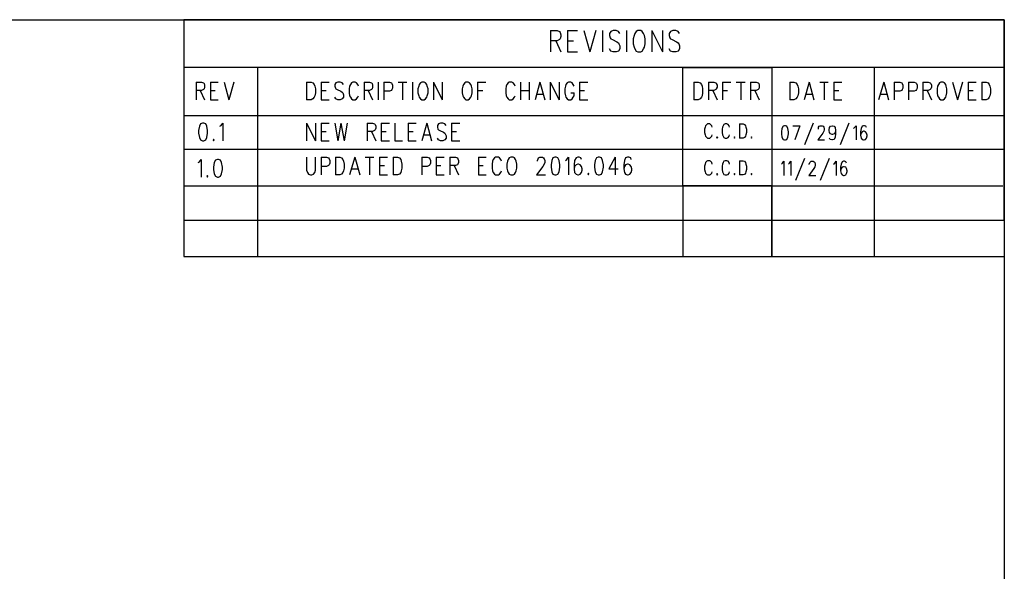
# Model space of a CAD drawing. Extents: x 11.9 to 28.1, y 10.8 to 21.2.
# Tile 17 of 17: x 24.5 to 28.1, y 19.2 to 21.2. Entities that reach past the tile are written whole.
import ezdxf

# ---------------------------------------------------------------- set-up
doc = ezdxf.new("R2010")
doc.units = 0
doc.header["$MEASUREMENT"] = 0
doc.layers.add('LAYNR1', color=2, linetype='Continuous')

msp = doc.modelspace()

# ---------------------------------------------------------------- linework, layer by layer
at = {"layer": 'LAYNR1'}
for points in [[(11.892, 21.199), (28.093, 21.199)], [(28.093, 21.199), (25.093, 21.199)], [(25.093, 21.199), (25.093, 20.466)], [(28.093, 21.199), (28.093, 10.799)], [(28.093, 20.466), (28.093, 21.199)], [(26.434, 21.159), (26.434, 21.081)], [(26.434, 21.159), (26.458, 21.159)], [(26.458, 21.159), (26.466, 21.156)], [(26.466, 21.156), (26.469, 21.152)], [(26.469, 21.152), (26.472, 21.144)], [(26.472, 21.137), (26.469, 21.129)], [(26.472, 21.144), (26.472, 21.137)], [(26.496, 21.159), (26.496, 21.081)], [(26.496, 21.159), (26.532, 21.159)], [(26.556, 21.159), (26.578, 21.081)], [(26.6, 21.159), (26.578, 21.081)], [(26.624, 21.159), (26.624, 21.081)], [(26.654, 21.156), (26.649, 21.148)], [(26.649, 21.148), (26.649, 21.141)], [(26.649, 21.141), (26.652, 21.133)], [(26.663, 21.159), (26.654, 21.156)], [(26.674, 21.159), (26.663, 21.159)], [(26.682, 21.156), (26.674, 21.159)], [(26.687, 21.148), (26.682, 21.156)], [(26.712, 21.159), (26.712, 21.081)], [(26.739, 21.141), (26.736, 21.129)], [(26.742, 21.148), (26.739, 21.141)], [(26.747, 21.156), (26.742, 21.148)], [(26.753, 21.159), (26.747, 21.156)], [(26.764, 21.159), (26.753, 21.159)], [(26.769, 21.156), (26.764, 21.159)], [(26.774, 21.148), (26.769, 21.156)], [(26.777, 21.141), (26.774, 21.148)], [(26.78, 21.129), (26.777, 21.141)], [(26.804, 21.159), (26.804, 21.081)], [(26.804, 21.159), (26.843, 21.081)], [(26.843, 21.159), (26.843, 21.081)], [(26.873, 21.156), (26.867, 21.148)], [(26.867, 21.148), (26.867, 21.141)], [(26.867, 21.141), (26.87, 21.133)], [(26.881, 21.159), (26.873, 21.156)], [(26.892, 21.159), (26.881, 21.159)], [(26.9, 21.156), (26.892, 21.159)], [(26.905, 21.148), (26.9, 21.156)], [(26.458, 21.122), (26.434, 21.122)], [(26.453, 21.122), (26.472, 21.081)], [(26.466, 21.126), (26.458, 21.122)], [(26.469, 21.129), (26.466, 21.126)], [(26.496, 21.122), (26.518, 21.122)], [(26.652, 21.133), (26.654, 21.129)], [(26.654, 21.129), (26.66, 21.126)], [(26.66, 21.126), (26.676, 21.118)], [(26.676, 21.118), (26.682, 21.114)], [(26.682, 21.114), (26.684, 21.111)], [(26.684, 21.111), (26.687, 21.103)], [(26.687, 21.103), (26.687, 21.092)], [(26.736, 21.129), (26.736, 21.111)], [(26.736, 21.111), (26.739, 21.099)], [(26.739, 21.099), (26.742, 21.092)], [(26.774, 21.092), (26.777, 21.099)], [(26.777, 21.099), (26.78, 21.111)], [(26.78, 21.111), (26.78, 21.129)], [(26.87, 21.133), (26.873, 21.129)], [(26.873, 21.129), (26.878, 21.126)], [(26.878, 21.126), (26.894, 21.118)], [(26.894, 21.118), (26.9, 21.114)], [(26.9, 21.114), (26.903, 21.111)], [(26.903, 21.111), (26.905, 21.103)], [(26.905, 21.103), (26.905, 21.092)], [(26.496, 21.081), (26.532, 21.081)], [(26.654, 21.084), (26.649, 21.092)], [(26.663, 21.081), (26.654, 21.084)], [(26.674, 21.081), (26.663, 21.081)], [(26.682, 21.084), (26.674, 21.081)], [(26.687, 21.092), (26.682, 21.084)], [(26.742, 21.092), (26.747, 21.084)], [(26.747, 21.084), (26.753, 21.081)], [(26.753, 21.081), (26.764, 21.081)], [(26.764, 21.081), (26.769, 21.084)], [(26.769, 21.084), (26.774, 21.092)], [(26.873, 21.084), (26.867, 21.092)], [(26.881, 21.081), (26.873, 21.084)], [(26.892, 21.081), (26.881, 21.081)], [(26.9, 21.084), (26.892, 21.081)], [(26.905, 21.092), (26.9, 21.084)], [(28.093, 21.024), (25.093, 21.024)], [(25.093, 21.024), (25.093, 20.849)], [(25.389, 21.024), (25.362, 21.024)], [(25.362, 21.024), (25.362, 20.591)], [(25.362, 21.024), (25.362, 20.466)], [(26.917, 20.591), (26.917, 21.024)], [(26.917, 21.024), (27.243, 21.024)], [(27.243, 21.024), (27.243, 20.333), (27.618, 20.333), (27.618, 21.024)], [(28.093, 20.599), (28.093, 21.024)], [(25.138, 20.971), (25.138, 20.906)], [(25.138, 20.971), (25.158, 20.971), (25.165, 20.968)], [(25.165, 20.968), (25.167, 20.965), (25.169, 20.959), (25.169, 20.952), (25.167, 20.946), (25.165, 20.943)], [(25.19, 20.971), (25.19, 20.906)], [(25.19, 20.971), (25.219, 20.971)], [(25.24, 20.971), (25.258, 20.906)], [(25.276, 20.971), (25.258, 20.906)], [(25.542, 20.971), (25.542, 20.906)], [(25.542, 20.971), (25.558, 20.971), (25.565, 20.968)], [(25.565, 20.968), (25.57, 20.962)], [(25.57, 20.962), (25.572, 20.956)], [(25.572, 20.956), (25.574, 20.946), (25.574, 20.931)], [(25.595, 20.971), (25.595, 20.906)], [(25.595, 20.971), (25.624, 20.971)], [(25.649, 20.968), (25.645, 20.962)], [(25.645, 20.962), (25.645, 20.956)], [(25.645, 20.956), (25.647, 20.949)], [(25.672, 20.968), (25.665, 20.971), (25.656, 20.971), (25.649, 20.968)], [(25.677, 20.962), (25.672, 20.968)], [(25.699, 20.956), (25.697, 20.946), (25.697, 20.931)], [(25.702, 20.962), (25.699, 20.956)], [(25.706, 20.968), (25.702, 20.962)], [(25.724, 20.968), (25.72, 20.971), (25.711, 20.971), (25.706, 20.968)], [(25.729, 20.962), (25.724, 20.968)], [(25.731, 20.956), (25.729, 20.962)], [(25.752, 20.971), (25.752, 20.906)], [(25.752, 20.971), (25.772, 20.971), (25.779, 20.968)], [(25.779, 20.968), (25.781, 20.965), (25.783, 20.959), (25.783, 20.952), (25.781, 20.946), (25.779, 20.943)], [(25.804, 20.971), (25.804, 20.906)], [(25.824, 20.971), (25.824, 20.906)], [(25.824, 20.971), (25.845, 20.971), (25.852, 20.968)], [(25.852, 20.968), (25.854, 20.965), (25.856, 20.959), (25.856, 20.949)], [(25.877, 20.971), (25.908, 20.971)], [(25.892, 20.971), (25.892, 20.906)], [(25.929, 20.971), (25.929, 20.906)], [(25.952, 20.956), (25.949, 20.946), (25.949, 20.931)], [(25.954, 20.962), (25.952, 20.956)], [(25.958, 20.968), (25.954, 20.962)], [(25.963, 20.971), (25.958, 20.968)], [(25.977, 20.968), (25.972, 20.971), (25.963, 20.971)], [(25.981, 20.962), (25.977, 20.968)], [(25.983, 20.956), (25.981, 20.962)], [(25.986, 20.931), (25.986, 20.946), (25.983, 20.956)], [(26.006, 20.971), (26.006, 20.906)], [(26.006, 20.971), (26.038, 20.906)], [(26.038, 20.971), (26.038, 20.906)], [(26.113, 20.956), (26.111, 20.946), (26.111, 20.931)], [(26.115, 20.962), (26.113, 20.956)], [(26.12, 20.968), (26.115, 20.962)], [(26.124, 20.971), (26.12, 20.968)], [(26.138, 20.968), (26.133, 20.971), (26.124, 20.971)], [(26.142, 20.962), (26.138, 20.968)], [(26.145, 20.956), (26.142, 20.962)], [(26.147, 20.931), (26.147, 20.946), (26.145, 20.956)], [(26.167, 20.971), (26.167, 20.906)], [(26.167, 20.971), (26.197, 20.971)], [(26.272, 20.956), (26.27, 20.946), (26.27, 20.931)], [(26.274, 20.962), (26.272, 20.956)], [(26.279, 20.968), (26.274, 20.962)], [(26.297, 20.968), (26.292, 20.971), (26.283, 20.971), (26.279, 20.968)], [(26.302, 20.962), (26.297, 20.968)], [(26.304, 20.956), (26.302, 20.962)], [(26.324, 20.971), (26.324, 20.906)], [(26.356, 20.971), (26.356, 20.906)], [(26.395, 20.971), (26.377, 20.906)], [(26.395, 20.971), (26.413, 20.906)], [(26.433, 20.971), (26.433, 20.906)], [(26.433, 20.971), (26.465, 20.906)], [(26.465, 20.971), (26.465, 20.906)], [(26.488, 20.956), (26.486, 20.946), (26.486, 20.931)], [(26.49, 20.962), (26.488, 20.956)], [(26.495, 20.968), (26.49, 20.962)], [(26.513, 20.968), (26.508, 20.971), (26.499, 20.971), (26.495, 20.968)], [(26.517, 20.962), (26.513, 20.968)], [(26.52, 20.956), (26.517, 20.962)], [(26.54, 20.971), (26.54, 20.906)], [(26.54, 20.971), (26.57, 20.971)], [(26.958, 20.971), (26.958, 20.906)], [(26.958, 20.971), (26.974, 20.971), (26.981, 20.968)], [(26.981, 20.968), (26.986, 20.962)], [(26.986, 20.962), (26.988, 20.956)], [(26.988, 20.956), (26.99, 20.946), (26.99, 20.931)], [(27.011, 20.971), (27.011, 20.906)], [(27.011, 20.971), (27.031, 20.971), (27.038, 20.968)], [(27.038, 20.968), (27.04, 20.965), (27.043, 20.959), (27.043, 20.952), (27.04, 20.946), (27.038, 20.943)], [(27.063, 20.971), (27.063, 20.906)], [(27.063, 20.971), (27.093, 20.971)], [(27.113, 20.971), (27.145, 20.971)], [(27.129, 20.971), (27.129, 20.906)], [(27.165, 20.971), (27.165, 20.906)], [(27.165, 20.971), (27.186, 20.971), (27.193, 20.968)], [(27.193, 20.968), (27.195, 20.965), (27.197, 20.959), (27.197, 20.952), (27.195, 20.946), (27.193, 20.943)], [(27.309, 20.971), (27.309, 20.906)], [(27.309, 20.971), (27.324, 20.971), (27.331, 20.968)], [(27.331, 20.968), (27.336, 20.962)], [(27.336, 20.962), (27.338, 20.956)], [(27.338, 20.956), (27.34, 20.946), (27.34, 20.931)], [(27.379, 20.971), (27.361, 20.906)], [(27.379, 20.971), (27.397, 20.906)], [(27.418, 20.971), (27.449, 20.971)], [(27.434, 20.971), (27.434, 20.906)], [(27.47, 20.971), (27.47, 20.906)], [(27.47, 20.971), (27.499, 20.971)], [(27.652, 20.971), (27.633, 20.906)], [(27.652, 20.971), (27.67, 20.906)], [(27.69, 20.971), (27.69, 20.906)], [(27.69, 20.971), (27.711, 20.971), (27.718, 20.968)], [(27.718, 20.968), (27.72, 20.965), (27.722, 20.959), (27.722, 20.949)], [(27.743, 20.971), (27.743, 20.906)], [(27.743, 20.971), (27.763, 20.971), (27.77, 20.968)], [(27.77, 20.968), (27.772, 20.965), (27.774, 20.959), (27.774, 20.949)], [(27.795, 20.971), (27.795, 20.906)], [(27.795, 20.971), (27.815, 20.971), (27.822, 20.968)], [(27.822, 20.968), (27.824, 20.965), (27.827, 20.959), (27.827, 20.952), (27.824, 20.946), (27.822, 20.943)], [(27.849, 20.956), (27.847, 20.946), (27.847, 20.931)], [(27.852, 20.962), (27.849, 20.956)], [(27.856, 20.968), (27.852, 20.962)], [(27.861, 20.971), (27.856, 20.968)], [(27.874, 20.968), (27.87, 20.971), (27.861, 20.971)], [(27.879, 20.962), (27.874, 20.968)], [(27.881, 20.956), (27.879, 20.962)], [(27.883, 20.931), (27.883, 20.946), (27.881, 20.956)], [(27.904, 20.971), (27.922, 20.906)], [(27.94, 20.971), (27.922, 20.906)], [(27.961, 20.971), (27.961, 20.906)], [(27.961, 20.971), (27.99, 20.971)], [(28.011, 20.971), (28.011, 20.906)], [(28.011, 20.971), (28.027, 20.971), (28.034, 20.968)], [(28.034, 20.968), (28.038, 20.962)], [(28.038, 20.962), (28.04, 20.956)], [(28.04, 20.956), (28.043, 20.946), (28.043, 20.931)], [(25.165, 20.943), (25.158, 20.94), (25.138, 20.94)], [(25.153, 20.94), (25.169, 20.906)], [(25.19, 20.94), (25.208, 20.94)], [(25.574, 20.931), (25.572, 20.921), (25.57, 20.915), (25.565, 20.909), (25.558, 20.906)], [(25.595, 20.94), (25.613, 20.94)], [(25.647, 20.949), (25.649, 20.946), (25.654, 20.943)], [(25.654, 20.943), (25.667, 20.937)], [(25.677, 20.924), (25.677, 20.915), (25.672, 20.909), (25.665, 20.906)], [(25.667, 20.937), (25.672, 20.934), (25.674, 20.931)], [(25.674, 20.931), (25.677, 20.924)], [(25.697, 20.931), (25.699, 20.921), (25.702, 20.915), (25.706, 20.909), (25.711, 20.906)], [(25.72, 20.906), (25.724, 20.909), (25.729, 20.915), (25.731, 20.921)], [(25.779, 20.943), (25.772, 20.94), (25.752, 20.94)], [(25.767, 20.94), (25.783, 20.906)], [(25.845, 20.937), (25.824, 20.937)], [(25.854, 20.943), (25.852, 20.94), (25.845, 20.937)], [(25.856, 20.949), (25.854, 20.943)], [(25.949, 20.931), (25.952, 20.921), (25.954, 20.915), (25.958, 20.909), (25.963, 20.906)], [(25.972, 20.906), (25.977, 20.909), (25.981, 20.915), (25.983, 20.921), (25.986, 20.931)], [(26.111, 20.931), (26.113, 20.921), (26.115, 20.915), (26.12, 20.909), (26.124, 20.906)], [(26.133, 20.906), (26.138, 20.909), (26.142, 20.915), (26.145, 20.921), (26.147, 20.931)], [(26.167, 20.94), (26.186, 20.94)], [(26.27, 20.931), (26.272, 20.921), (26.274, 20.915), (26.279, 20.909), (26.283, 20.906)], [(26.292, 20.906), (26.297, 20.909), (26.302, 20.915), (26.304, 20.921)], [(26.324, 20.94), (26.356, 20.94)], [(26.383, 20.927), (26.406, 20.927)], [(26.486, 20.931), (26.488, 20.921), (26.49, 20.915), (26.495, 20.909), (26.499, 20.906)], [(26.508, 20.906), (26.513, 20.909), (26.517, 20.915), (26.52, 20.921), (26.52, 20.931)], [(26.508, 20.931), (26.52, 20.931)], [(26.54, 20.94), (26.558, 20.94)], [(26.99, 20.931), (26.988, 20.921), (26.986, 20.915), (26.981, 20.909), (26.974, 20.906)], [(27.038, 20.943), (27.031, 20.94), (27.011, 20.94)], [(27.027, 20.94), (27.043, 20.906)], [(27.063, 20.94), (27.081, 20.94)], [(27.193, 20.943), (27.186, 20.94), (27.165, 20.94)], [(27.181, 20.94), (27.197, 20.906)], [(27.34, 20.931), (27.338, 20.921), (27.336, 20.915), (27.331, 20.909), (27.324, 20.906)], [(27.368, 20.927), (27.39, 20.927)], [(27.47, 20.94), (27.488, 20.94)], [(27.64, 20.927), (27.663, 20.927)], [(27.711, 20.937), (27.69, 20.937)], [(27.72, 20.943), (27.718, 20.94), (27.711, 20.937)], [(27.722, 20.949), (27.72, 20.943)], [(27.763, 20.937), (27.743, 20.937)], [(27.772, 20.943), (27.77, 20.94), (27.763, 20.937)], [(27.774, 20.949), (27.772, 20.943)], [(27.822, 20.943), (27.815, 20.94), (27.795, 20.94)], [(27.811, 20.94), (27.827, 20.906)], [(27.847, 20.931), (27.849, 20.921), (27.852, 20.915), (27.856, 20.909), (27.861, 20.906)], [(27.87, 20.906), (27.874, 20.909), (27.879, 20.915), (27.881, 20.921), (27.883, 20.931)], [(27.961, 20.94), (27.979, 20.94)], [(28.043, 20.931), (28.04, 20.921), (28.038, 20.915), (28.034, 20.909), (28.027, 20.906)], [(25.19, 20.906), (25.219, 20.906)], [(25.558, 20.906), (25.542, 20.906)], [(25.595, 20.906), (25.624, 20.906)], [(25.656, 20.906), (25.649, 20.909), (25.645, 20.915)], [(25.665, 20.906), (25.656, 20.906)], [(25.711, 20.906), (25.72, 20.906)], [(25.963, 20.906), (25.972, 20.906)], [(26.124, 20.906), (26.133, 20.906)], [(26.283, 20.906), (26.292, 20.906)], [(26.499, 20.906), (26.508, 20.906)], [(26.54, 20.906), (26.57, 20.906)], [(26.974, 20.906), (26.958, 20.906)], [(27.324, 20.906), (27.309, 20.906)], [(27.47, 20.906), (27.499, 20.906)], [(27.861, 20.906), (27.87, 20.906)], [(27.961, 20.906), (27.99, 20.906)], [(28.027, 20.906), (28.011, 20.906)], [(25.093, 20.849), (28.093, 20.849)], [(28.093, 20.849), (28.093, 20.724)], [(25.154, 20.818), (25.15, 20.809), (25.147, 20.793)], [(25.161, 20.821), (25.154, 20.818)], [(25.173, 20.818), (25.166, 20.821), (25.161, 20.821)], [(25.179, 20.793), (25.177, 20.809), (25.173, 20.818)], [(25.225, 20.809), (25.229, 20.812)], [(25.229, 20.812), (25.236, 20.821), (25.236, 20.756)], [(25.542, 20.821), (25.542, 20.756)], [(25.542, 20.821), (25.574, 20.756)], [(25.574, 20.821), (25.574, 20.756)], [(25.595, 20.821), (25.595, 20.756)], [(25.595, 20.821), (25.624, 20.821)], [(25.645, 20.821), (25.656, 20.756)], [(25.667, 20.821), (25.656, 20.756)], [(25.667, 20.821), (25.679, 20.756)], [(25.69, 20.821), (25.679, 20.756)], [(25.763, 20.821), (25.763, 20.756)], [(25.763, 20.821), (25.783, 20.821), (25.79, 20.818)], [(25.79, 20.818), (25.792, 20.815), (25.795, 20.809), (25.795, 20.802), (25.792, 20.796), (25.79, 20.793)], [(25.815, 20.821), (25.815, 20.756)], [(25.815, 20.821), (25.845, 20.821)], [(25.865, 20.821), (25.865, 20.756)], [(25.913, 20.821), (25.913, 20.756)], [(25.913, 20.821), (25.942, 20.821)], [(25.981, 20.821), (25.963, 20.756)], [(25.981, 20.821), (25.999, 20.756)], [(26.024, 20.818), (26.02, 20.812)], [(26.02, 20.812), (26.02, 20.806)], [(26.047, 20.818), (26.04, 20.821), (26.031, 20.821), (26.024, 20.818)], [(26.052, 20.812), (26.047, 20.818)], [(26.072, 20.821), (26.072, 20.756)], [(26.072, 20.821), (26.102, 20.821)], [(27.001, 20.811), (26.999, 20.806)], [(27.005, 20.816), (27.001, 20.811)], [(27.008, 20.818), (27.005, 20.816)], [(27.016, 20.818), (27.008, 20.818)], [(27.019, 20.816), (27.016, 20.818)], [(27.023, 20.811), (27.019, 20.816)], [(27.025, 20.806), (27.023, 20.811)], [(27.065, 20.811), (27.063, 20.806)], [(27.068, 20.816), (27.065, 20.811)], [(27.072, 20.818), (27.068, 20.816)], [(27.079, 20.818), (27.072, 20.818)], [(27.083, 20.816), (27.079, 20.818)], [(27.087, 20.811), (27.083, 20.816)], [(27.088, 20.806), (27.087, 20.811)], [(27.125, 20.818), (27.125, 20.766)], [(27.125, 20.818), (27.138, 20.818)], [(27.138, 20.818), (27.143, 20.816)], [(27.143, 20.816), (27.147, 20.811)], [(27.147, 20.811), (27.148, 20.806)], [(27.32, 20.811), (27.345, 20.811)], [(27.345, 20.811), (27.327, 20.759)], [(27.394, 20.821), (27.362, 20.741)], [(27.413, 20.799), (27.413, 20.801), (27.414, 20.806), (27.416, 20.809), (27.42, 20.811), (27.427, 20.811), (27.431, 20.809), (27.433, 20.806), (27.434, 20.801), (27.434, 20.796), (27.433, 20.791), (27.429, 20.784), (27.411, 20.759), (27.436, 20.759)], [(27.476, 20.794), (27.474, 20.786), (27.471, 20.781), (27.465, 20.779), (27.464, 20.779), (27.458, 20.781), (27.454, 20.786), (27.453, 20.794), (27.453, 20.796), (27.454, 20.804), (27.458, 20.809), (27.464, 20.811), (27.465, 20.811), (27.471, 20.809), (27.474, 20.804), (27.476, 20.794), (27.476, 20.781), (27.474, 20.769), (27.471, 20.761), (27.465, 20.759), (27.462, 20.759), (27.456, 20.761), (27.454, 20.766)], [(27.525, 20.821), (27.493, 20.741)], [(27.542, 20.801), (27.545, 20.804), (27.551, 20.811), (27.551, 20.759)], [(27.589, 20.804), (27.587, 20.809), (27.582, 20.811), (27.578, 20.811), (27.573, 20.809), (27.569, 20.801), (27.567, 20.789), (27.567, 20.776), (27.569, 20.766), (27.573, 20.761), (27.578, 20.759), (27.58, 20.759), (27.585, 20.761), (27.589, 20.766), (27.591, 20.774), (27.591, 20.776), (27.589, 20.784), (27.585, 20.789), (27.58, 20.791), (27.578, 20.791), (27.573, 20.789), (27.569, 20.784), (27.567, 20.776)], [(25.147, 20.793), (25.147, 20.784), (25.15, 20.768)], [(25.177, 20.768), (25.179, 20.784), (25.179, 20.793)], [(25.595, 20.79), (25.613, 20.79)], [(25.79, 20.793), (25.783, 20.79), (25.763, 20.79)], [(25.779, 20.79), (25.795, 20.756)], [(25.815, 20.79), (25.833, 20.79)], [(25.913, 20.79), (25.931, 20.79)], [(25.97, 20.778), (25.993, 20.778)], [(26.02, 20.806), (26.022, 20.799)], [(26.022, 20.799), (26.024, 20.796), (26.029, 20.793)], [(26.029, 20.793), (26.042, 20.787)], [(26.052, 20.774), (26.052, 20.765), (26.047, 20.759), (26.04, 20.756)], [(26.042, 20.787), (26.047, 20.784), (26.049, 20.781)], [(26.049, 20.781), (26.052, 20.774)], [(26.072, 20.79), (26.09, 20.79)], [(26.999, 20.806), (26.997, 20.798)], [(26.997, 20.798), (26.997, 20.786)], [(26.997, 20.786), (26.999, 20.778)], [(26.999, 20.778), (27.001, 20.773)], [(27.023, 20.773), (27.025, 20.778)], [(27.063, 20.806), (27.061, 20.798)], [(27.061, 20.798), (27.061, 20.786)], [(27.061, 20.786), (27.063, 20.778)], [(27.063, 20.778), (27.065, 20.773)], [(27.087, 20.773), (27.088, 20.778)], [(27.148, 20.778), (27.147, 20.773)], [(27.148, 20.806), (27.15, 20.798)], [(27.15, 20.786), (27.148, 20.778)], [(27.15, 20.798), (27.15, 20.786)], [(25.15, 20.768), (25.154, 20.759), (25.161, 20.756)], [(25.161, 20.756), (25.166, 20.756)], [(25.166, 20.756), (25.173, 20.759), (25.177, 20.768)], [(25.202, 20.762), (25.2, 20.759), (25.202, 20.756)], [(25.202, 20.756), (25.204, 20.759), (25.202, 20.762)], [(25.595, 20.756), (25.624, 20.756)], [(25.815, 20.756), (25.845, 20.756)], [(25.865, 20.756), (25.892, 20.756)], [(25.913, 20.756), (25.942, 20.756)], [(26.031, 20.756), (26.024, 20.759), (26.02, 20.765)], [(26.04, 20.756), (26.031, 20.756)], [(26.072, 20.756), (26.102, 20.756)], [(27.001, 20.773), (27.005, 20.768)], [(27.005, 20.768), (27.008, 20.766)], [(27.008, 20.766), (27.016, 20.766)], [(27.016, 20.766), (27.019, 20.768)], [(27.019, 20.768), (27.023, 20.773)], [(27.043, 20.771), (27.041, 20.768)], [(27.041, 20.768), (27.043, 20.766)], [(27.045, 20.768), (27.043, 20.771)], [(27.043, 20.766), (27.045, 20.768)], [(27.065, 20.773), (27.068, 20.768)], [(27.068, 20.768), (27.072, 20.766)], [(27.072, 20.766), (27.079, 20.766)], [(27.079, 20.766), (27.083, 20.768)], [(27.083, 20.768), (27.087, 20.773)], [(27.107, 20.771), (27.105, 20.768)], [(27.105, 20.768), (27.107, 20.766)], [(27.108, 20.768), (27.107, 20.771)], [(27.107, 20.766), (27.108, 20.768)], [(27.138, 20.766), (27.125, 20.766)], [(27.143, 20.768), (27.138, 20.766)], [(27.147, 20.773), (27.143, 20.768)], [(27.168, 20.771), (27.167, 20.768)], [(27.167, 20.768), (27.168, 20.766)], [(27.17, 20.768), (27.168, 20.771)], [(27.168, 20.766), (27.17, 20.768)], [(28.093, 20.724), (25.093, 20.724)], [(25.093, 20.724), (25.093, 20.591)], [(25.145, 20.676), (25.15, 20.679), (25.156, 20.688), (25.156, 20.623)], [(25.542, 20.696), (25.542, 20.649)], [(25.574, 20.649), (25.574, 20.696)], [(25.595, 20.696), (25.595, 20.631)], [(25.595, 20.696), (25.615, 20.696), (25.622, 20.693)], [(25.624, 20.668), (25.622, 20.665), (25.615, 20.662)], [(25.622, 20.693), (25.624, 20.69), (25.627, 20.684), (25.627, 20.674)], [(25.627, 20.674), (25.624, 20.668)], [(25.647, 20.696), (25.647, 20.631)], [(25.647, 20.696), (25.663, 20.696), (25.67, 20.693)], [(25.67, 20.693), (25.674, 20.687)], [(25.674, 20.687), (25.677, 20.681)], [(25.677, 20.681), (25.679, 20.671), (25.679, 20.656)], [(25.718, 20.696), (25.699, 20.631)], [(25.718, 20.696), (25.736, 20.631)], [(25.756, 20.696), (25.788, 20.696)], [(25.772, 20.696), (25.772, 20.631)], [(25.808, 20.696), (25.808, 20.631)], [(25.808, 20.696), (25.838, 20.696)], [(25.858, 20.696), (25.858, 20.631)], [(25.858, 20.696), (25.874, 20.696), (25.881, 20.693)], [(25.881, 20.693), (25.886, 20.687)], [(25.886, 20.687), (25.888, 20.681)], [(25.888, 20.681), (25.89, 20.671), (25.89, 20.656)], [(25.963, 20.696), (25.963, 20.631)], [(25.963, 20.696), (25.983, 20.696), (25.99, 20.693)], [(25.993, 20.668), (25.99, 20.665), (25.983, 20.662)], [(25.99, 20.693), (25.993, 20.69), (25.995, 20.684), (25.995, 20.674)], [(25.995, 20.674), (25.993, 20.668)], [(26.015, 20.696), (26.015, 20.631)], [(26.015, 20.696), (26.045, 20.696)], [(26.065, 20.696), (26.065, 20.631)], [(26.065, 20.696), (26.086, 20.696), (26.093, 20.693)], [(26.093, 20.668), (26.086, 20.665), (26.065, 20.665)], [(26.093, 20.693), (26.095, 20.69), (26.097, 20.684), (26.097, 20.677), (26.095, 20.671), (26.093, 20.668)], [(26.17, 20.696), (26.17, 20.631)], [(26.17, 20.696), (26.199, 20.696)], [(26.222, 20.681), (26.22, 20.671), (26.22, 20.656)], [(26.224, 20.687), (26.222, 20.681)], [(26.229, 20.693), (26.224, 20.687)], [(26.247, 20.693), (26.243, 20.696), (26.233, 20.696), (26.229, 20.693)], [(26.252, 20.687), (26.247, 20.693)], [(26.254, 20.681), (26.252, 20.687)], [(26.277, 20.681), (26.274, 20.671), (26.274, 20.656)], [(26.279, 20.687), (26.277, 20.681)], [(26.283, 20.693), (26.279, 20.687)], [(26.288, 20.696), (26.283, 20.693)], [(26.302, 20.693), (26.297, 20.696), (26.288, 20.696)], [(26.306, 20.687), (26.302, 20.693)], [(26.308, 20.681), (26.306, 20.687)], [(26.311, 20.656), (26.311, 20.671), (26.308, 20.681)], [(26.386, 20.681), (26.386, 20.684), (26.388, 20.69), (26.39, 20.693)], [(26.39, 20.693), (26.395, 20.696), (26.404, 20.696), (26.408, 20.693)], [(26.408, 20.693), (26.411, 20.69), (26.413, 20.684), (26.413, 20.677), (26.411, 20.671), (26.406, 20.662)], [(26.442, 20.693), (26.438, 20.684), (26.436, 20.668)], [(26.436, 20.668), (26.436, 20.659), (26.438, 20.643)], [(26.449, 20.696), (26.442, 20.693)], [(26.461, 20.693), (26.454, 20.696), (26.449, 20.696)], [(26.468, 20.668), (26.465, 20.684), (26.461, 20.693)], [(26.465, 20.643), (26.468, 20.659), (26.468, 20.668)], [(26.488, 20.684), (26.493, 20.687)], [(26.493, 20.687), (26.499, 20.696), (26.499, 20.631)], [(26.527, 20.693), (26.522, 20.684), (26.52, 20.668)], [(26.52, 20.668), (26.52, 20.653), (26.522, 20.64), (26.527, 20.634), (26.533, 20.631)], [(26.527, 20.668), (26.522, 20.662)], [(26.545, 20.693), (26.538, 20.696), (26.533, 20.696), (26.527, 20.693)], [(26.542, 20.668), (26.536, 20.671), (26.533, 20.671), (26.527, 20.668)], [(26.547, 20.662), (26.542, 20.668)], [(26.547, 20.687), (26.545, 20.693)], [(26.602, 20.693), (26.597, 20.684), (26.595, 20.668)], [(26.595, 20.668), (26.595, 20.659), (26.597, 20.643)], [(26.608, 20.696), (26.602, 20.693)], [(26.62, 20.693), (26.613, 20.696), (26.608, 20.696)], [(26.627, 20.668), (26.624, 20.684), (26.62, 20.693)], [(26.624, 20.643), (26.627, 20.659), (26.627, 20.668)], [(26.67, 20.696), (26.647, 20.653), (26.681, 20.653)], [(26.67, 20.696), (26.67, 20.631)], [(26.708, 20.693), (26.704, 20.684), (26.702, 20.668)], [(26.702, 20.668), (26.702, 20.653), (26.704, 20.64), (26.708, 20.634), (26.715, 20.631)], [(26.708, 20.668), (26.704, 20.662)], [(26.727, 20.693), (26.72, 20.696), (26.715, 20.696), (26.708, 20.693)], [(26.724, 20.668), (26.718, 20.671), (26.715, 20.671), (26.708, 20.668)], [(26.729, 20.662), (26.724, 20.668)], [(26.729, 20.687), (26.727, 20.693)], [(26.999, 20.671), (26.997, 20.663)], [(27.001, 20.676), (26.999, 20.671)], [(27.005, 20.681), (27.001, 20.676)], [(27.008, 20.683), (27.005, 20.681)], [(27.016, 20.683), (27.008, 20.683)], [(27.019, 20.681), (27.016, 20.683)], [(27.023, 20.676), (27.019, 20.681)], [(27.025, 20.671), (27.023, 20.676)], [(27.063, 20.671), (27.061, 20.663)], [(27.065, 20.676), (27.063, 20.671)], [(27.068, 20.681), (27.065, 20.676)], [(27.072, 20.683), (27.068, 20.681)], [(27.079, 20.683), (27.072, 20.683)], [(27.083, 20.681), (27.079, 20.683)], [(27.087, 20.676), (27.083, 20.681)], [(27.088, 20.671), (27.087, 20.676)], [(27.125, 20.683), (27.125, 20.631)], [(27.125, 20.683), (27.138, 20.683)], [(27.138, 20.683), (27.143, 20.681)], [(27.143, 20.681), (27.147, 20.676)], [(27.147, 20.676), (27.148, 20.671)], [(27.148, 20.671), (27.15, 20.663)], [(27.278, 20.671), (27.282, 20.674), (27.287, 20.681), (27.287, 20.629)], [(27.304, 20.671), (27.307, 20.674), (27.313, 20.681), (27.313, 20.629)], [(27.362, 20.691), (27.329, 20.611)], [(27.38, 20.669), (27.38, 20.671), (27.382, 20.676), (27.384, 20.679), (27.387, 20.681), (27.394, 20.681), (27.398, 20.679), (27.4, 20.676), (27.402, 20.671), (27.402, 20.666), (27.4, 20.661), (27.396, 20.654), (27.378, 20.629), (27.404, 20.629)], [(27.453, 20.691), (27.42, 20.611)], [(27.469, 20.671), (27.473, 20.674), (27.478, 20.681), (27.478, 20.629)], [(27.516, 20.674), (27.514, 20.679), (27.509, 20.681), (27.505, 20.681), (27.5, 20.679), (27.496, 20.671), (27.494, 20.659), (27.494, 20.646), (27.496, 20.636), (27.5, 20.631), (27.505, 20.629), (27.507, 20.629), (27.513, 20.631), (27.516, 20.636), (27.518, 20.644), (27.518, 20.646), (27.516, 20.654), (27.513, 20.659), (27.507, 20.661), (27.505, 20.661), (27.5, 20.659), (27.496, 20.654), (27.494, 20.646)], [(25.542, 20.649), (25.545, 20.64), (25.549, 20.634), (25.556, 20.631)], [(25.556, 20.631), (25.561, 20.631)], [(25.561, 20.631), (25.567, 20.634), (25.572, 20.64), (25.574, 20.649)], [(25.615, 20.662), (25.595, 20.662)], [(25.663, 20.631), (25.647, 20.631)], [(25.679, 20.656), (25.677, 20.646), (25.674, 20.64), (25.67, 20.634), (25.663, 20.631)], [(25.706, 20.653), (25.729, 20.653)], [(25.808, 20.665), (25.827, 20.665)], [(25.808, 20.631), (25.838, 20.631)], [(25.874, 20.631), (25.858, 20.631)], [(25.89, 20.656), (25.888, 20.646), (25.886, 20.64), (25.881, 20.634), (25.874, 20.631)], [(25.983, 20.662), (25.963, 20.662)], [(26.015, 20.665), (26.033, 20.665)], [(26.015, 20.631), (26.045, 20.631)], [(26.081, 20.665), (26.097, 20.631)], [(26.17, 20.665), (26.188, 20.665)], [(26.17, 20.631), (26.199, 20.631)], [(26.22, 20.656), (26.222, 20.646), (26.224, 20.64), (26.229, 20.634), (26.233, 20.631)], [(26.233, 20.631), (26.243, 20.631)], [(26.243, 20.631), (26.247, 20.634), (26.252, 20.64), (26.254, 20.646)], [(26.274, 20.656), (26.277, 20.646), (26.279, 20.64), (26.283, 20.634), (26.288, 20.631)], [(26.288, 20.631), (26.297, 20.631)], [(26.297, 20.631), (26.302, 20.634), (26.306, 20.64), (26.308, 20.646), (26.311, 20.656)], [(26.406, 20.662), (26.383, 20.631)], [(26.383, 20.631), (26.415, 20.631)], [(26.438, 20.643), (26.442, 20.634), (26.449, 20.631)], [(26.449, 20.631), (26.454, 20.631)], [(26.454, 20.631), (26.461, 20.634), (26.465, 20.643)], [(26.522, 20.662), (26.52, 20.653)], [(26.533, 20.631), (26.536, 20.631)], [(26.536, 20.631), (26.542, 20.634), (26.547, 20.64), (26.549, 20.649)], [(26.549, 20.649), (26.549, 20.653), (26.547, 20.662)], [(26.572, 20.637), (26.57, 20.634), (26.572, 20.631)], [(26.572, 20.631), (26.574, 20.634), (26.572, 20.637)], [(26.597, 20.643), (26.602, 20.634), (26.608, 20.631)], [(26.608, 20.631), (26.613, 20.631)], [(26.613, 20.631), (26.62, 20.634), (26.624, 20.643)], [(26.704, 20.662), (26.702, 20.653)], [(26.715, 20.631), (26.718, 20.631)], [(26.718, 20.631), (26.724, 20.634), (26.729, 20.64), (26.731, 20.649)], [(26.731, 20.649), (26.731, 20.653), (26.729, 20.662)], [(26.997, 20.663), (26.997, 20.651)], [(26.997, 20.651), (26.999, 20.643)], [(26.999, 20.643), (27.001, 20.638)], [(27.001, 20.638), (27.005, 20.633)], [(27.005, 20.633), (27.008, 20.631)], [(27.008, 20.631), (27.016, 20.631)], [(27.016, 20.631), (27.019, 20.633)], [(27.019, 20.633), (27.023, 20.638)], [(27.023, 20.638), (27.025, 20.643)], [(27.043, 20.636), (27.041, 20.633)], [(27.041, 20.633), (27.043, 20.631)], [(27.045, 20.633), (27.043, 20.636)], [(27.043, 20.631), (27.045, 20.633)], [(27.061, 20.663), (27.061, 20.651)], [(27.061, 20.651), (27.063, 20.643)], [(27.063, 20.643), (27.065, 20.638)], [(27.065, 20.638), (27.068, 20.633)], [(27.068, 20.633), (27.072, 20.631)], [(27.072, 20.631), (27.079, 20.631)], [(27.079, 20.631), (27.083, 20.633)], [(27.083, 20.633), (27.087, 20.638)], [(27.087, 20.638), (27.088, 20.643)], [(27.107, 20.636), (27.105, 20.633)], [(27.105, 20.633), (27.107, 20.631)], [(27.108, 20.633), (27.107, 20.636)], [(27.107, 20.631), (27.108, 20.633)], [(27.138, 20.631), (27.125, 20.631)], [(27.143, 20.633), (27.138, 20.631)], [(27.147, 20.638), (27.143, 20.633)], [(27.148, 20.643), (27.147, 20.638)], [(27.15, 20.651), (27.148, 20.643)], [(27.15, 20.663), (27.15, 20.651)], [(27.168, 20.636), (27.167, 20.633)], [(27.167, 20.633), (27.168, 20.631)], [(27.17, 20.633), (27.168, 20.636)], [(27.168, 20.631), (27.17, 20.633)], [(25.093, 20.591), (28.088, 20.591)], [(25.362, 20.591), (26.917, 20.591)], [(26.917, 20.591), (26.917, 20.333), (27.243, 20.333), (27.243, 20.591)], [(27.243, 20.591), (26.917, 20.591)], [(25.093, 20.466), (28.093, 20.466)], [(25.093, 20.466), (25.093, 20.333), (28.092, 20.333)], [(25.362, 20.466), (25.362, 20.333)]]:
    msp.add_lwpolyline(points, dxfattribs=at)
for points in [[(27.289, 20.811), (27.284, 20.809), (27.28, 20.801), (27.278, 20.789), (27.278, 20.781), (27.28, 20.769), (27.284, 20.761), (27.289, 20.759), (27.293, 20.759), (27.298, 20.761), (27.302, 20.769), (27.304, 20.781), (27.304, 20.789), (27.302, 20.801), (27.298, 20.809), (27.293, 20.811), (27.289, 20.811)], [(25.216, 20.688), (25.209, 20.685), (25.204, 20.676), (25.202, 20.66), (25.202, 20.651), (25.204, 20.635), (25.209, 20.626), (25.216, 20.623), (25.22, 20.623), (25.227, 20.626), (25.231, 20.635), (25.234, 20.651), (25.234, 20.66), (25.231, 20.676), (25.227, 20.685), (25.22, 20.688), (25.216, 20.688)], [(25.179, 20.629), (25.177, 20.626), (25.179, 20.623), (25.181, 20.626), (25.179, 20.629)]]:
    msp.add_lwpolyline(points, close=True, dxfattribs=at)

doc.saveas('drawing.dxf')
